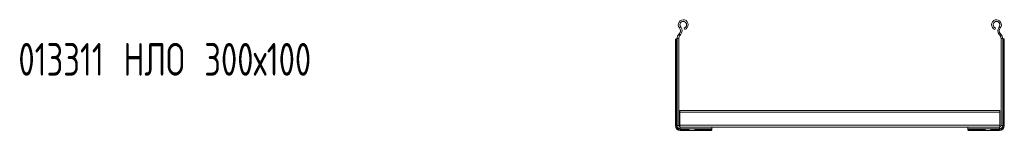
# Model space of a CAD drawing. Header units: millimetres. Extents: x -675 to 3565, y -5029 to -70.
# Tile 8 of 14: x -675 to 232, y -1033 to -924. Entities that reach past the tile are written whole.
import ezdxf

# ---------------------------------------------------------------- set-up
doc = ezdxf.new("R2010")
doc.units = ezdxf.units.MM
doc.styles.add('SLDTEXTSTYLE0', font='TXT', dxfattribs={"width": 0.7, "bigfont": 'bigfont'})

msp = doc.modelspace()

# ---------------------------------------------------------------- linework, layer by layer
at = {"color": 7, "linetype": 'Continuous', "lineweight": 15}
for p, q in [((-66.33, -930.69), (-67.48, -931.65)), ((-62.57, -933.07), (-63.03, -931.65)), ((223.25, -933.07), (223.72, -931.65)), ((227.02, -930.69), (228.17, -931.65)), ((-71.16, -942.71), (-71.11, -942.3)), ((-71.16, -1021.2), (-71.16, -942.71)), ((-70.45, -941.7), (-70.16, -941.7)), ((-70.16, -1021.2), (-70.16, -941.7)), ((-70.16, -941.7), (-69.66, -941.7)), ((-69.66, -941.46), (-68.16, -941.46)), ((-69.66, -941.46), (-69.66, -1021.2)), ((-68.16, -941.46), (-68.16, -1021.2)), ((-67.66, -936.96), (-68.01, -937.32)), ((-66.92, -938.36), (-68.01, -937.32)), ((-67.66, -936.96), (-66.57, -938)), ((-66.57, -938), (-66.92, -938.36)), ((228.35, -936.96), (227.26, -938)), ((227.26, -938), (227.61, -938.36)), ((227.61, -938.36), (228.69, -937.32)), ((228.35, -936.96), (228.69, -937.32)), ((228.84, -941.46), (228.84, -1021.2)), ((230.34, -941.46), (228.84, -941.46)), ((230.34, -941.46), (230.34, -1021.2)), ((230.84, -941.7), (230.34, -941.7)), ((230.84, -1021.2), (230.84, -941.7)), ((231.13, -941.7), (230.84, -941.7)), ((231.84, -942.71), (231.8, -942.3)), ((231.84, -1021.2), (231.84, -942.71)), ((-67.16, -1007.26), (-67.16, -1009.06)), ((-67.16, -1007.26), (227.84, -1007.26)), ((-67.16, -1009.06), (227.84, -1009.06)), ((-67.16, -1009.06), (-67.16, -1020.9)), ((227.84, -1007.26), (227.84, -1009.06)), ((227.84, -1009.06), (227.84, -1020.9)), ((-71.16, -1021.2), (-70.16, -1021.2)), ((-70.16, -1021.2), (-69.66, -1021.2)), ((-68.16, -1021.2), (-69.66, -1021.2)), ((-67.26, -1022.1), (-67.26, -1022.57)), ((-67.26, -1022.1), (-67.16, -1022.1)), ((-67.26, -1024.14), (-67.26, -1024.2)), ((-67.26, -1024.2), (-66.66, -1024.2)), ((-67.16, -1020.9), (-67.16, -1022.61)), ((-67.16, -1020.9), (227.84, -1020.9)), ((-66.66, -1024.2), (-66.66, -1022.7)), ((-66.66, -1022.7), (-37.66, -1022.7)), ((-66.66, -1024.2), (-37.66, -1024.2)), ((-66.66, -1024.7), (-66.66, -1024.2)), ((-66.66, -1024.7), (-58.7, -1024.7)), ((-66.66, -1025.7), (-66.66, -1024.7)), ((-53.41, -1025.7), (-53.41, -1024.2)), ((-52.2, -1024.7), (-37.66, -1024.7)), ((-37.66, -1022.7), (198.34, -1022.7)), ((-37.66, -1022.7), (-37.66, -1024.2)), ((-37.66, -1024.7), (-37.66, -1024.2)), ((-37.66, -1024.99), (-37.66, -1024.7)), ((198.34, -1022.7), (198.34, -1024.2)), ((227.34, -1022.7), (198.34, -1022.7)), ((227.34, -1024.2), (198.34, -1024.2)), ((198.34, -1024.7), (198.34, -1024.2)), ((212.89, -1024.7), (198.34, -1024.7)), ((198.34, -1024.99), (198.34, -1024.7)), ((214.09, -1025.7), (214.09, -1024.2)), ((227.34, -1024.7), (219.39, -1024.7)), ((227.34, -1024.2), (227.34, -1022.7)), ((227.34, -1024.2), (227.94, -1024.2)), ((227.34, -1024.7), (227.34, -1024.2)), ((227.34, -1025.7), (227.34, -1024.7)), ((227.84, -1020.9), (227.84, -1022.61)), ((227.84, -1022.1), (227.94, -1022.1)), ((227.94, -1022.57), (227.94, -1022.1)), ((227.94, -1024.2), (227.94, -1024.14)), ((228.84, -1021.2), (230.34, -1021.2)), ((230.84, -1021.2), (230.34, -1021.2)), ((231.84, -1021.2), (230.84, -1021.2)), ((-66.66, -1025.7), (-59.91, -1025.7)), ((-59.91, -1025.7), (-53.41, -1025.7)), ((-53.41, -1025.7), (-38.67, -1025.7)), ((-38.26, -1025.65), (-38.67, -1025.7)), ((198.94, -1025.65), (199.36, -1025.7)), ((214.09, -1025.7), (199.36, -1025.7)), ((220.59, -1025.7), (214.09, -1025.7)), ((227.34, -1025.7), (220.59, -1025.7))]:
    msp.add_line(p, q, dxfattribs=at)
at = {"color": 8, "linetype": 'Continuous', "lineweight": 15}
for p, q in [((-52.66, -1025.18), (-52.66, -1024.2)), ((213.34, -1025.18), (213.34, -1024.2))]:
    msp.add_line(p, q, dxfattribs=at)
at = {"color": 7, "linetype": 'Continuous', "lineweight": 15}
for centre, radius, start, end in [((-63.98, -928.75), 4.55, 288.1, 219.68156), ((224.67, -928.75), 4.55, 320.31844, 251.9), ((-70.56, -934.21), 4, 316.46488, 39.68156), ((-63.98, -928.75), 3.05, 288.1, 219.68156), ((-70.56, -934.21), 5.5, 316.46488, 39.68156), ((224.67, -928.75), 3.05, 320.31844, 251.9), ((231.25, -934.21), 5.5, 140.31844, 223.53512), ((231.25, -934.21), 4, 140.31844, 223.53512), ((-63.66, -941.46), 6, 136.46488, 180), ((-63.66, -941.46), 4.5, 136.46488, 180), ((224.34, -941.46), 4.5, 0, 43.53512), ((224.34, -941.46), 6, 0, 43.53512), ((-66.66, -1021.2), 4.5, 180, 270), ((-66.66, -1021.2), 3.5, 180, 270), ((-66.66, -1021.2), 3, 180, 270), ((-66.66, -1021.2), 1.5, 180, 270), ((227.34, -1021.2), 3, 270, 0), ((227.34, -1021.2), 1.5, 270, 0), ((227.34, -1021.2), 3.5, 270, 0), ((227.34, -1021.2), 4.5, 270, 0)]:
    msp.add_arc(centre, radius, start, end, dxfattribs=at)
for points, knots in [([(-71.11, -942.3), (-71.1, -942.24), (-71.06, -942.03), (-70.92, -941.8), (-70.68, -941.71), (-70.5, -941.7), (-70.45, -941.7)], [0, 0, 0, 0, 0.155642, 0.514571, 0.854498, 1, 1, 1, 1]), ([(231.8, -942.3), (231.79, -942.24), (231.75, -942.03), (231.6, -941.8), (231.36, -941.71), (231.19, -941.7), (231.13, -941.7)], [0, 0, 0, 0, 0.155644, 0.514569, 0.854504, 1, 1, 1, 1]), ([(-58.7, -1024.7), (-58.8, -1024.84), (-58.92, -1025.03), (-59.11, -1025.16), (-59.16, -1025.18)], [0, 0, 0, 0, 0.771639, 1, 1, 1, 1]), ([(-58.41, -1024.2), (-58.42, -1024.21), (-58.43, -1024.24), (-58.56, -1024.43), (-58.66, -1024.61), (-58.7, -1024.7)], [0, 0, 0, 0, 0.3462955, 0.6914224, 1, 1, 1, 1]), ([(-52.66, -1025.18), (-52.52, -1025.08), (-52.34, -1024.94), (-52.23, -1024.74), (-52.2, -1024.7)], [0, 0, 0, 0, 0.771571, 1, 1, 1, 1]), ([(-52.2, -1024.7), (-52.14, -1024.58), (-52.02, -1024.36), (-51.92, -1024.21), (-51.91, -1024.2), (-51.91, -1024.2)], [0, 0, 0, 0, 0.4066497, 0.8153322, 1, 1, 1, 1]), ([(-37.66, -1024.99), (-37.67, -1025.12), (-37.69, -1025.38), (-37.92, -1025.58), (-38.16, -1025.63), (-38.26, -1025.65)], [0, 0, 0, 0, 0.373796, 0.749334, 1, 1, 1, 1]), ([(198.34, -1024.99), (198.36, -1025.12), (198.38, -1025.38), (198.61, -1025.58), (198.85, -1025.63), (198.94, -1025.65)], [0, 0, 0, 0, 0.373796, 0.749333, 1, 1, 1, 1]), ([(212.89, -1024.7), (212.83, -1024.58), (212.7, -1024.36), (212.6, -1024.21), (212.6, -1024.2), (212.59, -1024.2)], [0, 0, 0, 0, 0.406649, 0.815333, 1, 1, 1, 1]), ([(213.34, -1025.18), (213.2, -1025.08), (213.02, -1024.94), (212.92, -1024.74), (212.89, -1024.7)], [0, 0, 0, 0, 0.771576, 1, 1, 1, 1]), ([(219.09, -1024.2), (219.1, -1024.21), (219.12, -1024.24), (219.24, -1024.43), (219.34, -1024.61), (219.39, -1024.7)], [0, 0, 0, 0, 0.346295, 0.691424, 1, 1, 1, 1]), ([(219.39, -1024.7), (219.48, -1024.84), (219.61, -1025.03), (219.8, -1025.16), (219.84, -1025.18)], [0, 0, 0, 0, 0.77164, 1, 1, 1, 1]), ([(-59.16, -1025.18), (-59.32, -1025.29), (-59.63, -1025.49), (-59.87, -1025.67), (-59.9, -1025.69), (-59.91, -1025.7)], [0, 0, 0, 0, 0.407091, 0.751641, 1, 1, 1, 1]), ([(-53.41, -1025.7), (-53.39, -1025.68), (-53.35, -1025.65), (-53.07, -1025.45), (-52.8, -1025.27), (-52.66, -1025.18)], [0, 0, 0, 0, 0.333621, 0.666055, 1, 1, 1, 1]), ([(214.09, -1025.7), (214.07, -1025.68), (214.03, -1025.65), (213.76, -1025.45), (213.48, -1025.27), (213.34, -1025.18)], [0, 0, 0, 0, 0.33362, 0.666053, 1, 1, 1, 1]), ([(219.84, -1025.18), (220.01, -1025.29), (220.32, -1025.49), (220.56, -1025.67), (220.58, -1025.69), (220.59, -1025.7)], [0, 0, 0, 0, 0.407091, 0.75164, 1, 1, 1, 1])]:
    msp.add_open_spline(points, degree=3, knots=knots, dxfattribs=at)

# ---------------------------------------------------------------- texts
at = {"color": 7, "linetype": 'Continuous', "lineweight": 0, "insert": (-676.51, -945.48), "char_height": 30, "attachment_point": 1, "style": 'SLDTEXTSTYLE0'}
msp.add_mtext('013311 \\M+1844E\\M+1844C\\M+1844F 300\\M+18487100', dxfattribs=at)

doc.saveas('drawing.dxf')
